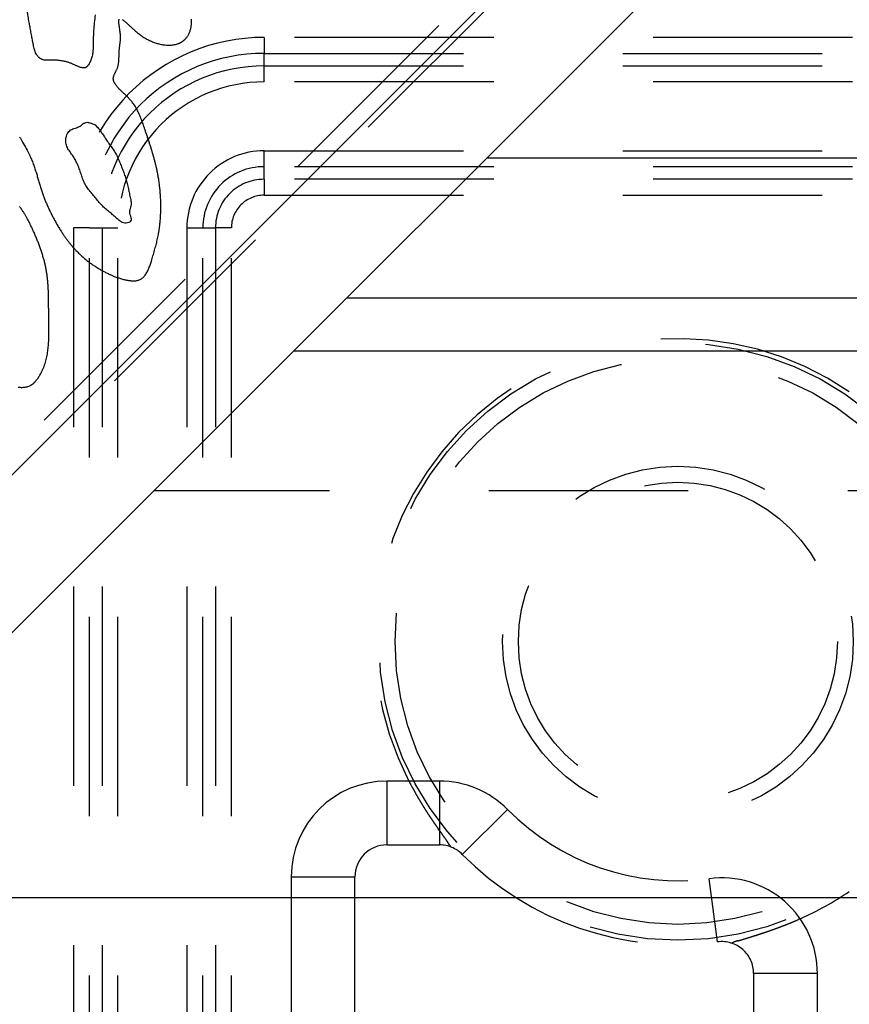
# Model space of a CAD drawing. Extents: x 0.9 to 16.8, y 0.7 to 11.7.
# Tile 8 of 19: x 2.133 to 2.653, y 5.957 to 6.574. Entities that reach past the tile are written whole.
import ezdxf

# ---------------------------------------------------------------- set-up
doc = ezdxf.new("R2010")
doc.units = 0
doc.linetypes.add('HIDDEN', pattern=[0.1875, 0.125, -0.0625])
doc.layers.add('ACSRY', color=30, linetype='CONTINUOUS')

msp = doc.modelspace()

# ---------------------------------------------------------------- linework, layer by layer
at = {"layer": 'ACSRY', "color": 30, "linetype": 'HIDDEN'}
for p, q in [((2.71409, 6.8889), (1.87428, 6.04909)), ((1.87428, 6.0296), (2.71409, 6.8694)), ((6.93028, 6.56325), (2.28628, 6.56325)), ((2.28628, 6.56325), (2.28628, 6.55326)), ((2.28628, 6.54535), (2.28628, 6.55326)), ((2.28628, 6.55326), (6.93028, 6.55326)), ((2.28628, 6.54535), (6.93028, 6.54535)), ((2.28628, 6.53536), (2.28628, 6.54535)), ((6.93028, 6.53536), (2.28628, 6.53536)), ((2.28628, 6.48217), (2.28628, 6.49216)), ((2.28628, 6.49216), (6.93028, 6.49216)), ((2.42589, 6.48757), (2.3382, 6.39987)), ((6.93028, 6.48217), (2.28628, 6.48217)), ((2.28628, 6.47426), (2.28628, 6.48217)), ((6.93028, 6.47426), (2.28628, 6.47426)), ((2.28628, 6.47426), (2.28628, 6.46427)), ((2.28628, 6.46427), (6.93028, 6.46427)), ((2.17677, 6.44376), (2.16679, 6.44376)), ((2.16679, 6.44376), (2.16679, 1.79976)), ((2.17677, 6.44376), (2.18469, 6.44376)), ((2.17677, 1.79976), (2.17677, 6.44376)), ((2.18469, 6.44376), (2.19468, 6.44376)), ((2.18469, 6.44376), (2.18469, 1.79976)), ((2.19468, 1.79976), (2.19468, 6.44376)), ((2.23788, 6.44376), (2.24786, 6.44376)), ((2.23788, 6.44376), (2.23788, 1.79976)), ((2.24786, 6.44376), (2.25578, 6.44376)), ((2.24786, 1.79976), (2.24786, 6.44376)), ((2.26577, 6.44376), (2.25578, 6.44376)), ((2.25578, 6.44376), (2.25578, 1.79976)), ((2.26577, 1.79976), (2.26577, 6.44376)), ((4.57727, 6.27887), (2.2172, 6.27887)), ((2.36328, 6.09676), (2.36328, 6.05676)), ((2.3963, 6.09676), (2.36328, 6.09676)), ((2.3963, 6.09676), (2.3963, 6.05676)), ((2.43901, 6.0789), (2.41054, 6.05081)), ((2.36328, 6.05676), (2.3963, 6.05676)), ((2.30328, 6.03676), (2.34328, 6.03676)), ((2.30328, 6.03676), (2.30328, 5.93587)), ((2.34328, 5.93587), (2.34328, 6.03676)), ((2.57066, 5.9959), (2.56542, 6.03555)), ((2.59328, 5.97607), (2.59328, 5.93587)), ((2.63328, 5.97607), (2.59328, 5.97607)), ((2.63328, 5.93587), (2.63328, 5.97607))]:
    msp.add_line(p, q, dxfattribs=at)
at = {"layer": 'ACSRY', "color": 30, "linetype": 'CONTINUOUS'}
for p, q in [((2.71104, 6.87171), (1.86252, 6.02319)), ((2.42589, 6.48757), (2.79828, 6.85995)), ((7.34228, 6.48757), (2.42589, 6.48757)), ((1.96189, 6.02357), (2.3382, 6.39987)), ((2.3382, 6.39987), (4.57727, 6.39987)), ((2.30489, 6.36657), (4.57727, 6.36657)), ((7.34228, 6.02357), (1.96189, 6.02357))]:
    msp.add_line(p, q, dxfattribs=at)
for points in [[(2.18039, 6.57734, -0.002594), (2.17983, 6.57241, 0.002775), (2.17939, 6.56767, 0.008513), (2.17919, 6.5635, 0.010877), (2.17914, 6.55996, 0.005714), (2.17911, 6.55706, -0.005), (2.17893, 6.55436, -0.02347), (2.17844, 6.55154, -0.025186), (2.17772, 6.54899, -0.030723), (2.17689, 6.54718, -0.041485), (2.17619, 6.54607, -0.024547), (2.17579, 6.54553, -0.017153), (2.17551, 6.54523, -0.03049), (2.17516, 6.5449, -0.017142), (2.17473, 6.54458, -0.034957), (2.17427, 6.54435, -0.050644), (2.17377, 6.54421, -0.046974), (2.17323, 6.54416, -0.035539), (2.17267, 6.54417, -0.026944), (2.17212, 6.54424, -0.024574), (2.17153, 6.54437, -0.018316), (2.17085, 6.54456, -0.013735), (2.17008, 6.54483, -0.014207), (2.16925, 6.54516, -0.010882), (2.16845, 6.54552, -0.007282), (2.16774, 6.54585, -0.003475), (2.16688, 6.54626, 0.004491), (2.16558, 6.54683, 0.010017), (2.16387, 6.54746, 0.017606), (2.16179, 6.54806, 0.018669), (2.15948, 6.54854, 0.0199), (2.1571, 6.54884, 0.018102), (2.1549, 6.54898, 0.01467), (2.15313, 6.54898, 0.014018), (2.15176, 6.54893, 0.005629), (2.15073, 6.54889, -0.0061), (2.14983, 6.5489, -0.017431), (2.14887, 6.54898, -0.018378), (2.14796, 6.54913, -0.024879), (2.14725, 6.54935, -0.03525), (2.14669, 6.5496, -0.027424), (2.14622, 6.54986, -0.018176), (2.14582, 6.55011, -0.011294), (2.14547, 6.55037, -0.019959), (2.14504, 6.55075, -0.023112), (2.14441, 6.55141, -0.025124), (2.1437, 6.55238, -0.040349), (2.14304, 6.55367, -0.032325), (2.1425, 6.55504, -0.021666), (2.14211, 6.55636, -0.022182), (2.14176, 6.55798, -0.010297), (2.1413, 6.56031, -0.002476), (2.14075, 6.56324, -0.000894), (2.14012, 6.56659, -0.000421), (2.13951, 6.56984, -0.000454), (2.13898, 6.57274, -0.000552), (2.13833, 6.57633, -0.000124), (2.13735, 6.58174, -0.000182)], [(2.17357, 6.42463), (2.17449, 6.42388, 0.004597), (2.17542, 6.42314, 0.004656), (2.17636, 6.42242, 0.004579), (2.17732, 6.42172, 0.004366), (2.17829, 6.42104, 0.004211), (2.17927, 6.42037, 0.004077), (2.18026, 6.41972, 0.003966), (2.18126, 6.41908, 0.003841), (2.18227, 6.41846, 0.003716), (2.18329, 6.41786, 0.003578), (2.18431, 6.41727, 0.003522), (2.18533, 6.4167, 0.003431), (2.18638, 6.41613, 0.003547), (2.18744, 6.41558, 0.004038), (2.1885, 6.41506, 0.00447), (2.18957, 6.41455, 0.004857), (2.19066, 6.41406, 0.005279), (2.19175, 6.41359, 0.005823), (2.19287, 6.41315, 0.005944), (2.194, 6.41274, 0.005877), (2.19514, 6.41235, 0.006743), (2.19632, 6.41198, 0.007881), (2.19758, 6.41164, 0.006472), (2.19875, 6.41135, 0.005371), (2.19967, 6.41114, 0.007102), (2.20046, 6.41099, 0.006436), (2.20125, 6.41085, 0.00554), (2.20206, 6.41073, 0.007805), (2.20286, 6.41065, 0.009324), (2.20365, 6.41059, 0.010022), (2.20443, 6.41057, 0.011981), (2.2052, 6.41059, 0.015456), (2.20596, 6.41066, 0.01536), (2.20668, 6.41077, 0.01317), (2.20734, 6.41092, 0.022848), (2.20805, 6.41116, 0.032016), (2.2089, 6.41157, 0.027342), (2.2098, 6.41215, 0.033649), (2.21063, 6.41287, 0.03531), (2.21139, 6.41372, 0.027478), (2.21208, 6.41467, 0.022125), (2.21272, 6.4157, 0.018346), (2.2133, 6.4168, 0.015318), (2.21383, 6.41797, 0.012245), (2.21433, 6.4192, 0.009259), (2.21478, 6.42043, 0.006606), (2.21519, 6.42164, 0.005404), (2.21562, 6.42296, 0.003189), (2.21611, 6.42453, 0.001767), (2.21663, 6.42624, 0.001862), (2.21714, 6.42798, 0.002194), (2.21763, 6.4297, 0.002596), (2.21809, 6.43139, 0.002914), (2.21852, 6.43306, 0.00311), (2.21893, 6.43471, 0.003527), (2.21931, 6.43636, 0.004142), (2.21966, 6.43802, 0.00393), (2.21998, 6.43963, 0.003375), (2.22025, 6.44117, 0.004943), (2.22053, 6.44291, 0.005869), (2.22083, 6.44515, 0.005425), (2.22112, 6.44777, 0.007201), (2.22134, 6.45062, 0.007538), (2.22148, 6.45356, 0.00714), (2.22154, 6.4565, 0.00721), (2.22151, 6.45944, 0.006959), (2.22141, 6.4624, 0.006651), (2.22122, 6.46536, 0.006495), (2.22096, 6.46831, 0.006659), (2.22062, 6.47127, 0.006857), (2.22019, 6.47426, 0.006372), (2.2197, 6.47712, 0.006157), (2.21919, 6.47973, 0.006342), (2.21867, 6.4821, 0.005209), (2.21814, 6.48432, 0.00456), (2.21758, 6.48647, 0.004126), (2.21699, 6.48862, 0.003549), (2.21636, 6.49078, 0.003195), (2.21571, 6.49294, 0.002827), (2.21504, 6.49508, 0.002282), (2.21435, 6.49721, 0.001883), (2.21363, 6.49936, 0.001475), (2.2129, 6.50154, 0.000961), (2.21218, 6.50366, 0.00035), (2.21152, 6.5056, 0.00024), (2.21092, 6.50736, 0.000671), (2.21037, 6.50895, 0.001601), (2.20982, 6.51047, 0.003012), (2.20925, 6.512, 0.004045), (2.20864, 6.51354, 0.005508), (2.208, 6.51505, 0.006666), (2.20732, 6.51653, 0.007645), (2.2066, 6.51796, 0.009377), (2.20581, 6.51939, 0.011661), (2.20494, 6.52079, 0.011523), (2.20406, 6.52208, 0.012274), (2.20326, 6.52312, 0.012961), (2.20261, 6.5239, 0.008108), (2.20216, 6.52441, 0.006875), (2.20178, 6.52482, 0.00544), (2.20136, 6.52525, 0.002431), (2.20092, 6.52571, 0.003262), (2.20047, 6.52615, 0.003521), (2.20002, 6.52658, 0.002442), (2.19957, 6.52701, 0.001714), (2.19912, 6.52744, 0.001324), (2.19866, 6.52787, 0.000891), (2.1982, 6.52829, 0.000298), (2.19775, 6.52871, -0.000208), (2.19732, 6.52911, -0.000791), (2.1969, 6.5295, -0.001464), (2.1965, 6.52989, -0.002256), (2.19609, 6.53028, -0.002907), (2.19569, 6.53068, -0.003732), (2.1953, 6.53109, -0.004418), (2.19491, 6.5315, -0.005106), (2.19454, 6.53193, -0.005844), (2.19417, 6.53236, -0.00666), (2.19381, 6.53281, -0.007055), (2.19346, 6.53327, -0.008022), (2.19316, 6.5337, -0.007378), (2.19292, 6.53406, -0.004962), (2.19277, 6.53429, -0.006607), (2.19266, 6.53448, -0.006209), (2.19254, 6.53469, -0.003659), (2.19242, 6.53491, -0.006159), (2.1923, 6.53514, -0.008041), (2.1922, 6.53536, -0.007842), (2.1921, 6.53558, -0.008598), (2.19202, 6.5358, -0.011514), (2.19194, 6.53602, -0.010805), (2.19188, 6.53625, -0.004347), (2.19181, 6.53651, -0.020838), (2.19176, 6.53688, -0.034395), (2.19175, 6.53743, -0.023118), (2.1918, 6.53806, -0.027059), (2.19193, 6.53866, -0.030959), (2.19211, 6.53925, -0.019815), (2.19234, 6.53984, -0.012309), (2.1926, 6.54044, -0.009713), (2.19289, 6.54104, -0.006502), (2.19319, 6.54164, -0.00161), (2.19349, 6.54225, 0.001477), (2.19378, 6.54286, 0.00373), (2.19406, 6.54348, 0.009948), (2.19434, 6.54419, 0.016971), (2.19461, 6.54506, 0.014667), (2.19484, 6.54599, 0.014743), (2.19501, 6.54691, 0.0155), (2.19513, 6.54782, 0.011498), (2.19521, 6.54874, 0.008411), (2.19527, 6.54965, 0.006637), (2.1953, 6.55056, 0.004802), (2.19532, 6.55147, 0.002236), (2.19533, 6.55236, -0.000086), (2.19536, 6.55325, -0.00278), (2.19539, 6.55412, -0.004826), (2.19544, 6.55497, -0.006976), (2.19552, 6.55578, -0.007374), (2.19561, 6.55657, -0.004812), (2.19571, 6.55736, -0.002537), (2.19582, 6.55815, -0.000439), (2.19593, 6.55895, 0.001516), (2.19604, 6.55977, 0.003763), (2.19613, 6.56061, 0.005404), (2.1962, 6.56148, 0.006949), (2.19624, 6.56237, 0.008374), (2.19626, 6.56331, 0.009875), (2.19623, 6.5643, 0.009776), (2.19617, 6.56532, 0.0097), (2.19606, 6.56634, 0.008543), (2.19593, 6.56736, 0.005055), (2.19578, 6.56839, 0.002471), (2.19562, 6.56942, 0.000414), (2.19547, 6.57042, -0.001684), (2.19534, 6.57137, -0.004718), (2.19524, 6.57225, -0.008127), (2.19519, 6.57305, -0.013238), (2.19519, 6.57373, -0.022926), (2.19526, 6.57429, -0.043508), (2.19542, 6.5747, -0.076714)], [(2.19733, 6.57448, -0.024908), (2.19789, 6.57409, -0.016474), (2.1985, 6.57363, -0.010583), (2.19914, 6.57311, -0.00748), (2.19981, 6.57253, -0.005239), (2.20052, 6.57189, -0.00334), (2.2012, 6.57128, -0.00217), (2.2018, 6.57072, -0.000806), (2.20258, 6.57, 0.00147), (2.20374, 6.56894, 0.0019), (2.20507, 6.56776, 0.003598), (2.20631, 6.5667, 0.005701), (2.20749, 6.56574, 0.006391), (2.20864, 6.56485, 0.007069), (2.20978, 6.56402, 0.008562), (2.21092, 6.56327, 0.009681), (2.21205, 6.56258, 0.010158), (2.21319, 6.56194, 0.010889), (2.21438, 6.56135, 0.01159), (2.21561, 6.56081, 0.010605), (2.21685, 6.56032, 0.009491), (2.21806, 6.5599, 0.009756), (2.21926, 6.55952, 0.00943), (2.2205, 6.55919, 0.009274), (2.22176, 6.55891, 0.010344), (2.22305, 6.55868, 0.011553), (2.22435, 6.55851, 0.013111), (2.22566, 6.55841, 0.0136), (2.22696, 6.55838, 0.013673), (2.22824, 6.55844, 0.017516), (2.22954, 6.5586, 0.023073), (2.23087, 6.55889, 0.018631), (2.23202, 6.55921, 0.014881), (2.23276, 6.55948, 0.022247), (2.23325, 6.5597, 0.014419), (2.23367, 6.55991, 0.003351), (2.23408, 6.56012, 0.00897), (2.23448, 6.56035, 0.01023), (2.23488, 6.5606, 0.008699), (2.23526, 6.56086, 0.009193), (2.23564, 6.56113, 0.010851), (2.23601, 6.56143, 0.009077), (2.23635, 6.56172, 0.005793), (2.23665, 6.562, 0.011986), (2.23701, 6.56237, 0.015353), (2.23751, 6.56293, 0.012962), (2.23807, 6.56365, 0.019214), (2.2386, 6.56449, 0.020785), (2.23909, 6.56538, 0.018634), (2.2395, 6.56631, 0.017743), (2.23986, 6.56727, 0.015961), (2.24015, 6.56825, 0.01505), (2.24039, 6.56926, 0.014824), (2.24057, 6.5703, 0.01294), (2.24071, 6.57132, 0.010485), (2.24079, 6.5723, 0.012835), (2.24082, 6.57339, 0.013877), (2.24079, 6.57474, 0.012299)], [(2.18029, 6.50835), (2.18143, 6.50724, -0.01535), (2.1825, 6.50606, -0.017207), (2.18348, 6.5048, -0.01533), (2.18441, 6.50349, -0.00944), (2.1853, 6.50215, -0.005124), (2.18617, 6.5008, -0.001256), (2.18705, 6.49944, 0.002233), (2.18795, 6.4981, 0.006287), (2.18889, 6.4968, 0.006161), (2.18984, 6.49551, 0.001724), (2.19079, 6.49423, -0.002485), (2.1917, 6.49293, -0.007546), (2.19257, 6.4916, -0.010987), (2.19337, 6.49023, -0.013601), (2.19409, 6.48881, -0.012892), (2.19476, 6.48735, -0.008858), (2.19538, 6.48587, -0.005503), (2.19599, 6.48438, -0.00196), (2.19658, 6.48289, -0.000546), (2.19717, 6.48141, -0.000884), (2.19776, 6.47992, -0.001804), (2.19832, 6.47842, -0.003537), (2.19886, 6.47692, -0.004995), (2.19937, 6.4754, -0.006536), (2.19984, 6.47386, -0.006897), (2.20026, 6.47231, -0.006266), (2.20065, 6.47074, -0.005392), (2.20101, 6.46918, -0.004057), (2.20134, 6.46762, -0.003443), (2.20165, 6.46608, -0.003336), (2.20195, 6.46453, 0.000951), (2.20228, 6.46298, 0.010288), (2.20267, 6.4614, -0.000412), (2.20296, 6.45983, -0.033613), (2.20295, 6.45827, -0.051297), (2.20262, 6.45673, -0.050329), (2.20206, 6.45519, -0.003795), (2.20179, 6.45358, 0.094886), (2.20222, 6.45186, 0.072827), (2.2028, 6.45016, -0.024592), (2.20289, 6.44868, -0.10921), (2.20222, 6.44754, -0.181238), (2.20071, 6.44689, -0.110851), (2.19891, 6.44678, -0.078128), (2.19733, 6.44723, -0.083796), (2.19597, 6.44804, -0.045996), (2.19472, 6.44903, -0.020528), (2.19351, 6.45009, -0.007297), (2.19232, 6.45115, 0.000489), (2.19112, 6.45221, 0.005141), (2.1899, 6.45323, 0.005037), (2.18866, 6.45424, 0.000281), (2.18743, 6.45527, -0.004194), (2.18624, 6.45632, -0.009595), (2.18509, 6.45742, -0.011756), (2.184, 6.45858, -0.011108), (2.18295, 6.45978, -0.008692), (2.18193, 6.46101, -0.003972), (2.18092, 6.46225, -0.000134), (2.17989, 6.46349, 0.003806), (2.17884, 6.46472, 0.003441), (2.17779, 6.46594, -0.001261), (2.17675, 6.46717, -0.006051), (2.17577, 6.46843, -0.012245), (2.17487, 6.46974, -0.01648), (2.17407, 6.4711, -0.019581), (2.17338, 6.47253, -0.018332), (2.17277, 6.47401, -0.012626), (2.17222, 6.47552, -0.008089), (2.17171, 6.47705, -0.003594), (2.1712, 6.47859, 0.000133), (2.17069, 6.48011, 0.004121), (2.17014, 6.48162, 0.006679), (2.16955, 6.48311, 0.008396), (2.1689, 6.48456, 0.010383), (2.16819, 6.48599, 0.013105), (2.16739, 6.48738, 0.013988), (2.16652, 6.48873, 0.01331), (2.16557, 6.49006, 0.007653), (2.16462, 6.49138, -0.004079), (2.16372, 6.49272, -0.014277), (2.16294, 6.49412, -0.025749), (2.16234, 6.4956, -0.035416), (2.16197, 6.49718, -0.044376), (2.1619, 6.49887, -0.043579), (2.16211, 6.50058, -0.040519), (2.1626, 6.50221, -0.043901), (2.16336, 6.50364, -0.056323), (2.16438, 6.50475, -0.064963), (2.16563, 6.50558, -0.057951), (2.16705, 6.50615, -0.036844), (2.16858, 6.50663, -0.001679), (2.17017, 6.50723, 0.026031), (2.17163, 6.50807, 0.06081), (2.1729, 6.5092, 0.00475), (2.1745, 6.50993, -0.14685), (2.17701, 6.50961, -0.095488), (2.18029, 6.50835, -0.036558)], [(2.13295, 6.50078, -0.009264), (2.13489, 6.49752, -0.00382), (2.13718, 6.49349, -0.008199), (2.13896, 6.48995, -0.014048), (2.14035, 6.48682, -0.011382), (2.14154, 6.48382, -0.008307), (2.14258, 6.48091, -0.008249), (2.14348, 6.47813, -0.007248), (2.14429, 6.47542, -0.003775), (2.14507, 6.47274, -0.000381), (2.14586, 6.47006, 0.003343), (2.14669, 6.46741, 0.005098), (2.14755, 6.46489, 0.00599), (2.1484, 6.46259, 0.006977), (2.14929, 6.46036, 0.005848), (2.15027, 6.45805, 0.004902), (2.15133, 6.4557, 0.005375), (2.15246, 6.45333, 0.005529), (2.15364, 6.45098, 0.005258), (2.15488, 6.44865, 0.005509), (2.15619, 6.4463, 0.006095), (2.15758, 6.44395, 0.005713), (2.15896, 6.44175, 0.005625), (2.16021, 6.43985, 0.006197), (2.16135, 6.43818, 0.004996), (2.16244, 6.43667, 0.005229), (2.16355, 6.4352, 0.006986), (2.16473, 6.43372, 0.005183), (2.16586, 6.43235, 0.001458), (2.1669, 6.43112, 0.008274), (2.1683, 6.42963, 0.01519), (2.17056, 6.42744, 0.007483), (2.17357, 6.42462, 0.003932)], [(2.13209, 6.34388, 0.011101), (2.13338, 6.34377, 0.014693), (2.13465, 6.34375, 0.016657), (2.13587, 6.34381, 0.017263), (2.13705, 6.34397, 0.024609), (2.13821, 6.34427, 0.035701), (2.13938, 6.34475, 0.027014), (2.14032, 6.34523, 0.017192), (2.14081, 6.34553, 0.032177), (2.14109, 6.34577, 0.019274), (2.14144, 6.34606, -0.002544), (2.14183, 6.34639, 0.008358), (2.14218, 6.34673, 0.013352), (2.14253, 6.34708, 0.009054), (2.14288, 6.34747, 0.005808), (2.14319, 6.34783, 0.00747), (2.14343, 6.34813, 0.007314), (2.14381, 6.3486, -0.004124), (2.14455, 6.34956, 0.017122), (2.14569, 6.35137, 0.026613), (2.1472, 6.3543, 0.018522), (2.14865, 6.35778, 0.02246), (2.14968, 6.36122, 0.027387), (2.15037, 6.36466, 0.019148), (2.15084, 6.36824, 0.013053), (2.15116, 6.37188, 0.011407), (2.15131, 6.37554, 0.009589), (2.15135, 6.37928, 0.006102), (2.15132, 6.38311, 0.003041), (2.15126, 6.38671, 0.000312), (2.15123, 6.38976, -0.001093), (2.15121, 6.39245, -0.000779), (2.15119, 6.39501, -0.000059), (2.15117, 6.39753, 0.00104), (2.15113, 6.40004, 0.001932), (2.15107, 6.40254, 0.002873), (2.15098, 6.40503, 0.003763), (2.15085, 6.40751, 0.004772), (2.15066, 6.40997, 0.005639), (2.15041, 6.41242, 0.006601), (2.1501, 6.41486, 0.007518), (2.1497, 6.4173, 0.008441), (2.14922, 6.41976, 0.00841), (2.14865, 6.42222, 0.007852), (2.148, 6.42467, 0.007434), (2.14728, 6.42711, 0.006863), (2.14649, 6.42953, 0.006296), (2.14565, 6.43194, 0.005708), (2.14475, 6.43433, 0.005382), (2.14379, 6.43673, 0.005028), (2.14277, 6.43914, 0.004301), (2.14175, 6.44146, 0.00366), (2.14078, 6.44358, 0.003415), (2.13989, 6.44545, 0.00294), (2.13911, 6.44706, 0.0036), (2.13835, 6.44854, 0.004583), (2.13754, 6.45005, 0.005099), (2.13669, 6.45156, 0.006647), (2.13579, 6.45304, 0.007441), (2.13487, 6.45447, 0.007458), (2.13391, 6.45585, 0.00962), (2.13285, 6.45724, 0.012768)]]:
    msp.add_lwpolyline(points, format="xyb", dxfattribs=at)
at = {"layer": 'ACSRY', "color": 30, "linetype": 'HIDDEN'}
for points in [[(2.3963, 6.06572), (2.39545, 6.06692, -0.000887), (2.39457, 6.06816, -0.000668), (2.39366, 6.06946, -0.000761), (2.39272, 6.0708, -0.001168), (2.39177, 6.07219, -0.001422), (2.39079, 6.07363, -0.00163), (2.38981, 6.0751, -0.00186), (2.38882, 6.0766, -0.002189), (2.38782, 6.07814, -0.002222), (2.38684, 6.07971, -0.002049), (2.38585, 6.08129, -0.00222), (2.38486, 6.08293, -0.00258), (2.38384, 6.08463, -0.001908), (2.38289, 6.08625, -0.000634), (2.38203, 6.08773, -0.002653), (2.38094, 6.08967, -0.004463), (2.37928, 6.09272, -0.002131), (2.37712, 6.09676, -0.001113)], [(2.40319, 6.05553), (2.40323, 6.05554, 0.298185), (2.40322, 6.05558, 0.252264), (2.40316, 6.05567, 0.032957), (2.40307, 6.05579, -0.002097), (2.40299, 6.05591, -0.012299), (2.4029, 6.05605, -0.016631), (2.40283, 6.05618, -0.014451), (2.40277, 6.05633, -0.002077), (2.40269, 6.05648, 0.006045), (2.40259, 6.05666, 0.010892), (2.40247, 6.05686, 0.009663), (2.40233, 6.05708, 0.006431), (2.40217, 6.05732, 0.004284), (2.402, 6.05758, 0.002608), (2.4018, 6.05785, 0.001467), (2.4016, 6.05814, 0.000489), (2.40139, 6.05844, -0.00033), (2.40117, 6.05874, -0.001253), (2.40096, 6.05906, -0.001644), (2.40074, 6.05938, -0.001647), (2.40052, 6.05971, -0.001425), (2.40029, 6.06004, -0.000949), (2.40006, 6.06039, -0.0006), (2.39983, 6.06074, -0.000301), (2.39959, 6.06111, 0.000045), (2.39934, 6.06148, 0.000511), (2.39909, 6.06187, 0.001363), (2.39882, 6.06227, 0.002617), (2.39852, 6.06269, 0.002777), (2.39824, 6.06308, 0.003069), (2.39797, 6.06345, 0.002956), (2.39761, 6.06393, -0.000221), (2.39705, 6.0647, -0.0004), (2.3963, 6.06572, 0.000051)], [(2.62247, 6.01042), (2.62119, 6.00987, -0.001489), (2.61992, 6.00932, -0.001533), (2.61865, 6.00878, -0.001519), (2.61738, 6.00825, -0.001441), (2.61612, 6.00774, -0.001391), (2.61486, 6.00723, -0.001347), (2.61361, 6.00674, -0.00131), (2.61236, 6.00625, -0.001261), (2.61113, 6.00577, -0.001223), (2.6099, 6.00531, -0.001179), (2.60868, 6.00485, -0.001147), (2.60748, 6.00441, -0.001113), (2.60628, 6.00397, -0.001088), (2.6051, 6.00355, -0.001058), (2.60393, 6.00314, -0.001037), (2.60278, 6.00273, -0.001011), (2.60164, 6.00234, -0.000991), (2.60052, 6.00196, -0.000963), (2.59942, 6.00159, -0.000951), (2.59833, 6.00123, -0.000941), (2.59727, 6.00088, -0.000901), (2.59622, 6.00054, -0.000802), (2.5952, 6.00021, -0.000691), (2.5942, 5.9999, -0.000527), (2.59322, 5.99959, -0.000358), (2.59226, 5.99929, -0.000131), (2.59133, 5.99899, -0.000088), (2.59042, 5.99871, -0.000236), (2.58954, 5.99843, -0.00041), (2.58867, 5.99816, -0.000656), (2.58783, 5.9979, -0.000761), (2.58702, 5.99766, -0.000726), (2.58623, 5.99742, -0.000675), (2.58546, 5.99719, -0.000576), (2.58472, 5.99697, -0.000464), (2.584, 5.99676, -0.000293), (2.58331, 5.99656, 0.000389), (2.58266, 5.99637, 0.001935), (2.58207, 5.99618, 0.003901), (2.58154, 5.996, 0.007089), (2.58109, 5.99584, 0.006455), (2.58069, 5.99569, -0.002698), (2.58033, 5.99556, -0.002668), (2.57999, 5.99543, 0.011414), (2.57967, 5.99528, 0.016312), (2.57936, 5.99512, 0.012948)]]:
    msp.add_lwpolyline(points, format="xyb", dxfattribs=at)
for radius in [0.18735, 0.17737, 0.11, 0.1]:
    msp.add_circle((2.54578, 6.18426), radius, dxfattribs=at)
for centre, radius, start, end in [((2.28628, 6.44376), 0.11949, 89.99986, 180.0004), ((2.28628, 6.44376), 0.1095, 89.99985, 180), ((2.28628, 6.44376), 0.10159, 89.99984, 180.00047), ((2.28628, 6.44376), 0.0916, 89.99982, 180.00053), ((2.28628, 6.44376), 0.0484, 89.99965, 180.001), ((2.28628, 6.44376), 0.03841, 89.99956, 180.00126), ((2.28628, 6.44376), 0.0305, 89.99945, 180.00158), ((2.28628, 6.44376), 0.02051, 89.99918, 180.00235), ((2.54578, 6.18426), 0.19, 55.54287, 207.42107), ((2.36328, 6.03676), 0.06, 90.00083, 180.00075), ((2.3963, 6.03676), 0.06, 44.61846, 90.00004), ((2.54578, 6.18426), 0.15, 224.61829, 277.52463), ((2.36328, 6.03676), 0.02, 90, 180), ((2.3963, 6.03676), 0.02, 44.61834, 90), ((2.54578, 6.18426), 0.19, 224.61834, 277.52463), ((2.57328, 5.97607), 0.06, 359.99914, 97.52463), ((2.54578, 6.18426), 0.19, 293.80534, 304.45713), ((2.57328, 5.97607), 0.02, 0, 97.52463)]:
    msp.add_arc(centre, radius, start, end, dxfattribs=at)

doc.saveas('drawing.dxf')
